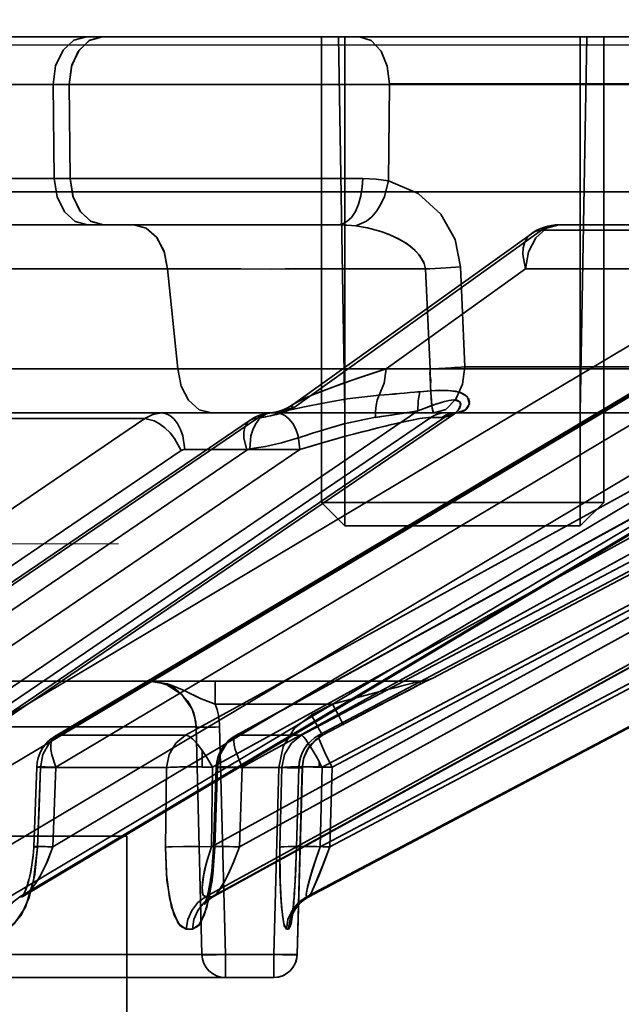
# Model space of a CAD drawing. Header units: millimetres. Extents: x -148444 to 51443, y -4810 to 453290.
# Tile 34 of 256: x 16301 to 16314, y 10918 to 10939. Entities that reach past the tile are written whole.
import ezdxf

# ---------------------------------------------------------------- set-up
doc = ezdxf.new("R2010")
doc.units = ezdxf.units.MM
doc.header["$XCLIPFRAME"] = 2
doc.linetypes.add('DASHED', pattern=[0.75, 0.5, -0.25])
for name, color, linetype in [('AHU03-3-68634OBJ', 8, 'Continuous'), ('EC-MTR_250-0_7OBJ', 8, 'Continuous'), ('FLUID-Wy2', 8, 'Continuous'), ('HEX_HEAD_SCR_M6X16OBJ', 8, 'Continuous')]:
    doc.layers.add(name, color=color, linetype=linetype)
picture_1 = doc.add_image_def('image1.bmp', size_in_pixel=(951, 911))

msp = doc.modelspace()

# ---------------------------------------------------------------- linework, layer by layer
at = {"layer": 'AHU03-3-68634OBJ', "color": 8, "linetype": 'Continuous', "lineweight": 35, "ltscale": 100}
msp.add_line((16386.277, 10938.602), (16118.277, 10938.602), dxfattribs=at)
at = {"layer": 'EC-MTR_250-0_7OBJ', "color": 8, "linetype": 'Continuous', "lineweight": 35, "ltscale": 100}
for p, q in [((16262.506, 10938.602), (16302.266, 10938.602)), ((16302.607, 10938.602), (16302.266, 10938.602)), ((16302.607, 10938.602), (16327.682, 10938.602)), ((16307.759, 10930.602), (16307.62, 10938.602)), ((16312.759, 10930.602), (16312.899, 10938.602)), ((16328.622, 10937.602), (16308.708, 10937.602)), ((16299.148, 10937.584), (16301.56, 10937.584)), ((16301.56, 10937.584), (16301.584, 10935.584)), ((16301.56, 10937.584), (16301.9, 10937.584)), ((16301.924, 10935.584), (16301.9, 10937.584)), ((16308.708, 10937.584), (16301.9, 10937.584)), ((16308.685, 10935.539), (16308.708, 10937.584)), ((16328.622, 10937.584), (16308.708, 10937.584)), ((16308.14, 10935.584), (16261.12, 10935.584)), ((16301.924, 10935.584), (16308.14, 10935.584)), ((16319.41, 10935.302), (16192.89, 10935.302)), ((16274.789, 10934.602), (16307.608, 10934.602)), ((16311.934, 10934.486), (16306.678, 10930.717)), ((16309.615, 10924.959), (16327.717, 10934.486)), ((16318.013, 10934.486), (16311.934, 10934.486)), ((16318.579, 10934.602), (16312.303, 10934.602)), ((16306.668, 10930.789), (16311.72, 10934.414)), ((16317.175, 10934.052), (16299.909, 10923.752)), ((16301.602, 10923.731), (16318.869, 10934.031)), ((16318.946, 10934.052), (16301.677, 10923.752)), ((16323.111, 10934.052), (16304.375, 10923.752)), ((16305.439, 10923.745), (16324.175, 10934.045)), ((16324.202, 10934.052), (16305.464, 10923.752)), ((16326.325, 10934.052), (16306.84, 10923.752)), ((16326.693, 10934.052), (16307.207, 10923.752)), ((16303.99, 10933.664), (16299.443, 10933.664)), ((16304.212, 10931.538), (16303.99, 10933.664)), ((16308.636, 10931.539), (16311.597, 10933.664)), ((16311.597, 10933.664), (16308.636, 10931.539)), ((16309.468, 10933.665), (16309.572, 10931.538)), ((16310.218, 10933.712), (16310.31, 10931.584)), ((16316.144, 10933.664), (16311.597, 10933.664)), ((16317.863, 10933.372), (16300.595, 10923.072)), ((16318.889, 10933.372), (16301.621, 10923.072)), ((16323.683, 10933.372), (16304.946, 10923.072)), ((16324.315, 10933.372), (16305.578, 10923.072)), ((16326.758, 10933.372), (16307.273, 10923.072)), ((16326.972, 10933.372), (16307.486, 10923.072)), ((16304.212, 10931.538), (16296.67, 10931.539)), ((16316.179, 10931.538), (16308.636, 10931.539)), ((16318.452, 10931.584), (16310.31, 10931.584)), ((16316.842, 10931.081), (16300.585, 10921.379)), ((16317.813, 10931.081), (16301.557, 10921.379)), ((16322.562, 10931.081), (16304.922, 10921.379)), ((16323.16, 10931.081), (16305.521, 10921.379)), ((16325.581, 10931.081), (16307.236, 10921.379)), ((16325.783, 10931.081), (16307.438, 10921.379)), ((16306.428, 10930.662), (16306.513, 10930.698)), ((16306.592, 10930.74), (16306.667, 10930.788)), ((16303.506, 10930.486), (16293.612, 10923.752)), ((16309.584, 10930.509), (16294.61, 10920.314)), ((16309.88, 10930.512), (16294.903, 10920.314)), ((16295.1, 10920.384), (16310.085, 10930.587)), ((16309.31, 10930.646), (16295.699, 10921.379)), ((16305.9, 10930.494), (16295.991, 10923.752)), ((16303.506, 10930.486), (16296.749, 10930.486)), ((16309.872, 10930.602), (16299.843, 10930.602)), ((16306.257, 10930.616), (16306.343, 10930.636)), ((16306.342, 10930.635), (16306.429, 10930.663)), ((16309.584, 10930.509), (16309.821, 10930.509)), ((16310.109, 10930.602), (16309.872, 10930.602)), ((16310.099, 10930.596), (16310.085, 10930.587)), ((16317.7, 10930.602), (16310.109, 10930.602)), ((16310.113, 10930.602), (16310.116, 10930.602)), ((16295.837, 10923.705), (16305.745, 10930.448)), ((16317.534, 10930.401), (16300.632, 10920.314)), ((16317.752, 10930.401), (16300.85, 10920.314)), ((16300.949, 10920.346), (16317.833, 10930.422)), ((16323.136, 10930.401), (16304.797, 10920.314)), ((16323.271, 10930.401), (16304.931, 10920.314)), ((16304.966, 10920.324), (16323.3, 10930.408)), ((16326.016, 10930.401), (16306.943, 10920.314)), ((16326.064, 10930.401), (16306.988, 10920.314)), ((16306.992, 10920.315), (16326.064, 10930.401)), ((16304.283, 10929.806), (16294.387, 10923.072)), ((16306.803, 10929.829), (16294.391, 10921.379)), ((16305.676, 10929.814), (16295.769, 10923.072)), ((16306.803, 10929.829), (16304.356, 10929.829)), ((16251.264, 10924.902), (16303.599, 10924.902)), ((16303.599, 10924.902), (16305.004, 10924.902)), ((16305.004, 10924.902), (16305.004, 10924.415)), ((16305.004, 10924.902), (16309.382, 10924.902)), ((16309.416, 10924.864), (16309.178, 10924.742)), ((16309.514, 10924.914), (16309.401, 10924.856)), ((16309.549, 10924.932), (16309.504, 10924.909)), ((16309.568, 10924.941), (16309.549, 10924.932)), ((16309.575, 10924.944), (16309.568, 10924.941)), ((16309.577, 10924.945), (16309.575, 10924.944)), ((16309.606, 10924.959), (16309.615, 10924.959)), ((16309.178, 10924.742), (16308.853, 10924.573)), ((16307.495, 10924.415), (16305.004, 10924.415)), ((16307.051, 10924.182), (16307.495, 10924.415)), ((16308.877, 10924.586), (16308.459, 10924.368)), ((16308.12, 10924.191), (16307.727, 10923.985)), ((16308.488, 10924.383), (16308.052, 10924.156)), ((16307.051, 10924.182), (16307.05, 10924.181)), ((16307.05, 10924.181), (16307.051, 10924.182)), ((16307.727, 10923.985), (16307.283, 10923.752)), ((16307.727, 10923.985), (16307.283, 10923.752)), ((16307.727, 10923.985), (16307.283, 10923.752)), ((16299.718, 10923.928), (16304.599, 10923.928)), ((16304.72, 10919.088), (16304.599, 10923.928)), ((16304.599, 10923.928), (16304.72, 10919.088)), ((16305.22, 10919.088), (16305.098, 10923.928)), ((16304.375, 10923.752), (16301.677, 10923.752)), ((16306.84, 10923.752), (16305.464, 10923.752)), ((16307.062, 10923.579), (16307.003, 10923.505)), ((16307.13, 10923.646), (16307.061, 10923.578)), ((16307.204, 10923.704), (16307.128, 10923.645)), ((16307.283, 10923.752), (16307.203, 10923.703)), ((16307.283, 10923.752), (16307.207, 10923.752)), ((16304.728, 10923.43), (16304.728, 10923.076)), ((16306.953, 10923.424), (16306.912, 10923.338)), ((16307.003, 10923.505), (16306.952, 10923.424)), ((16306.863, 10923.158), (16306.855, 10923.064)), ((16306.882, 10923.25), (16306.863, 10923.156)), ((16306.912, 10923.339), (16306.882, 10923.248)), ((16307.209, 10923.19), (16307.209, 10923.073)), ((16301.212, 10923.074), (16301.147, 10921.382)), ((16301.229, 10921.372), (16301.294, 10923.065)), ((16303.971, 10923.065), (16301.294, 10923.065)), ((16301.621, 10923.072), (16301.557, 10921.379)), ((16303.947, 10921.372), (16303.971, 10923.065)), ((16303.971, 10923.065), (16303.947, 10921.372)), ((16304.946, 10923.072), (16304.922, 10921.379)), ((16305.025, 10923.071), (16304.967, 10921.378)), ((16305.051, 10923.065), (16304.994, 10921.372)), ((16304.994, 10921.372), (16305.051, 10923.065)), ((16306.416, 10923.065), (16305.051, 10923.065)), ((16305.578, 10923.072), (16305.521, 10921.379)), ((16306.355, 10923.065), (16306.247, 10919.088)), ((16306.38, 10921.372), (16306.416, 10923.065)), ((16306.416, 10923.065), (16306.38, 10921.372)), ((16306.78, 10923.066), (16306.732, 10921.374)), ((16306.781, 10923.065), (16306.733, 10921.372)), ((16306.733, 10921.372), (16306.781, 10923.065)), ((16306.854, 10923.065), (16306.746, 10919.088)), ((16306.855, 10923.064), (16306.746, 10919.088)), ((16306.854, 10923.065), (16306.781, 10923.065)), ((16307.273, 10923.072), (16307.236, 10921.379)), ((16307.486, 10923.072), (16307.438, 10921.379)), ((16201.427, 10921.602), (16303.127, 10921.602)), ((16303.127, 10921.602), (16303.127, 10863.102)), ((16304.963, 10921.268), (16304.967, 10921.378)), ((16306.726, 10921.188), (16306.732, 10921.374)), ((16306.719, 10921.009), (16306.726, 10921.198)), ((16306.708, 10920.756), (16306.716, 10920.922)), ((16306.713, 10920.866), (16306.72, 10921.028)), ((16301.042, 10920.668), (16301.064, 10920.755)), ((16306.695, 10920.527), (16306.703, 10920.677)), ((16306.701, 10920.639), (16306.709, 10920.788)), ((16306.684, 10920.37), (16306.69, 10920.456)), ((16306.688, 10920.433), (16306.697, 10920.567)), ((16300.92, 10920.325), (16300.901, 10920.309)), ((16300.95, 10920.345), (16300.919, 10920.325)), ((16304.794, 10920.195), (16304.806, 10920.229)), ((16304.806, 10920.229), (16304.819, 10920.272)), ((16304.866, 10920.255), (16304.832, 10920.223)), ((16304.911, 10920.29), (16304.866, 10920.255)), ((16304.967, 10920.324), (16304.911, 10920.29)), ((16306.67, 10920.198), (16306.675, 10920.262)), ((16306.674, 10920.252), (16306.68, 10920.323)), ((16306.679, 10920.31), (16306.685, 10920.388)), ((16304.784, 10920.171), (16304.794, 10920.195)), ((16306.646, 10919.982), (16306.65, 10920.018)), ((16306.65, 10920.018), (16306.655, 10920.057)), ((16306.655, 10920.054), (16306.66, 10920.1)), ((16306.66, 10920.1), (16306.665, 10920.15)), ((16306.665, 10920.148), (16306.67, 10920.204)), ((16306.636, 10919.921), (16306.641, 10919.952)), ((16306.641, 10919.952), (16306.646, 10919.982)), ((16306.746, 10919.088), (16254.408, 10919.088)), ((16305.22, 10919.088), (16305.22, 10918.602)), ((16306.247, 10919.088), (16306.247, 10918.602)), ((16306.247, 10918.602), (16254.429, 10918.602))]:
    msp.add_line(p, q, dxfattribs=at)
at = {"layer": 'EC-MTR_250-0_7OBJ', "color": 8, "linetype": 'Continuous', "lineweight": 35, "ltscale": 100, "flags": 128}
for points in [[(16302.267, 10938.602), (16301.997, 10938.526), (16301.77, 10938.314), (16301.613, 10937.983), (16301.56, 10937.584)], [(16302.607, 10938.602), (16302.34, 10938.527), (16302.114, 10938.319), (16301.957, 10937.995), (16301.9, 10937.584)], [(16301.9, 10937.584), (16301.949, 10937.967), (16302.095, 10938.291), (16302.325, 10938.519), (16302.607, 10938.602)], [(16308.707, 10937.602), (16308.66, 10937.979), (16308.527, 10938.297), (16308.319, 10938.52), (16308.068, 10938.602)], [(16308.708, 10937.602), (16308.66, 10937.979), (16308.527, 10938.298), (16308.32, 10938.521), (16308.068, 10938.602)], [(16302.291, 10934.602), (16302.027, 10934.674), (16301.803, 10934.878), (16301.645, 10935.196), (16301.584, 10935.584)], [(16302.631, 10934.602), (16302.367, 10934.674), (16302.143, 10934.878), (16301.985, 10935.196), (16301.924, 10935.584)], [(16301.924, 10935.584), (16301.98, 10935.211), (16302.128, 10934.899), (16302.356, 10934.68), (16302.631, 10934.602)], [(16307.608, 10934.602), (16307.704, 10934.618), (16307.802, 10934.67), (16307.896, 10934.761), (16307.981, 10934.888), (16308.05, 10935.045), (16308.1, 10935.221), (16308.129, 10935.404), (16308.14, 10935.584)], [(16308.14, 10935.584), (16308.129, 10935.404), (16308.1, 10935.221), (16308.05, 10935.045), (16307.981, 10934.888), (16307.896, 10934.761), (16307.802, 10934.67), (16307.704, 10934.618), (16307.608, 10934.602)], [(16307.994, 10934.579), (16308.218, 10934.678), (16308.33, 10934.774), (16308.435, 10934.898), (16308.525, 10935.045), (16308.599, 10935.207), (16308.685, 10935.539)], [(16308.685, 10935.539), (16308.42, 10935.573), (16308.14, 10935.584)], [(16308.14, 10935.584), (16308.42, 10935.573), (16308.685, 10935.539)], [(16308.685, 10935.539), (16309.318, 10935.27), (16309.797, 10934.832), (16310.101, 10934.291), (16310.218, 10933.712)], [(16303.273, 10934.602), (16303.534, 10934.533), (16303.756, 10934.342), (16303.918, 10934.041), (16303.99, 10933.664)], [(16303.99, 10933.664), (16303.922, 10934.029), (16303.764, 10934.331), (16303.537, 10934.531), (16303.273, 10934.602)], [(16307.608, 10934.602), (16307.708, 10934.6), (16307.994, 10934.579)], [(16307.994, 10934.579), (16307.901, 10934.589), (16307.608, 10934.602)], [(16307.994, 10934.579), (16308.237, 10934.538), (16308.548, 10934.452), (16308.76, 10934.37), (16308.913, 10934.296), (16309.08, 10934.195), (16309.212, 10934.095), (16309.325, 10933.98), (16309.433, 10933.807), (16309.468, 10933.665)], [(16309.468, 10933.665), (16309.442, 10933.782), (16309.342, 10933.959), (16309.25, 10934.06), (16309.143, 10934.151), (16309.008, 10934.242), (16308.848, 10934.329), (16308.685, 10934.401), (16308.483, 10934.473), (16308.225, 10934.54), (16307.994, 10934.579)], [(16311.934, 10934.486), (16311.819, 10934.465), (16311.72, 10934.415), (16311.641, 10934.337), (16311.583, 10934.236), (16311.549, 10934.114), (16311.54, 10933.974), (16311.597, 10933.664)], [(16311.597, 10933.664), (16311.54, 10933.974), (16311.549, 10934.114), (16311.583, 10934.236), (16311.641, 10934.337), (16311.72, 10934.415), (16311.819, 10934.465), (16311.934, 10934.486)], [(16311.597, 10933.664), (16311.663, 10934.027), (16311.817, 10934.329), (16312.041, 10934.53), (16312.303, 10934.602)], [(16312.303, 10934.602), (16312.04, 10934.53), (16311.817, 10934.329), (16311.663, 10934.027), (16311.597, 10933.664)], [(16311.934, 10934.486), (16312.047, 10934.548), (16312.168, 10934.587), (16312.303, 10934.602)], [(16311.934, 10934.486), (16312.052, 10934.55), (16312.175, 10934.589), (16312.303, 10934.602)], [(16307.206, 10923.751), (16326.838, 10934.13), (16326.98, 10934.205), (16327.116, 10934.279), (16327.245, 10934.349)], [(16303.99, 10933.667), (16305.166, 10933.664), (16306.568, 10933.663), (16307.954, 10933.664), (16309.468, 10933.665)], [(16309.468, 10933.665), (16308.85, 10933.665), (16308.239, 10933.665), (16307.637, 10933.664), (16307.047, 10933.664), (16306.491, 10933.664), (16306.17, 10933.663), (16305.552, 10933.664), (16304.863, 10933.665), (16304.375, 10933.666), (16303.99, 10933.667)], [(16309.56, 10933.669), (16309.913, 10933.688), (16310.218, 10933.712)], [(16304.212, 10931.538), (16304.696, 10931.538), (16305.344, 10931.538), (16306.188, 10931.539), (16306.652, 10931.538), (16307.232, 10931.538), (16308.051, 10931.538), (16308.943, 10931.538), (16309.572, 10931.538)], [(16304.212, 10931.538), (16304.279, 10931.175), (16304.435, 10930.872), (16304.66, 10930.672), (16304.922, 10930.602)], [(16304.212, 10931.538), (16304.279, 10931.175), (16304.436, 10930.872), (16304.66, 10930.672), (16304.922, 10930.602)], [(16308.636, 10931.539), (16308.396, 10931.461), (16307.995, 10931.327), (16307.69, 10931.221), (16307.467, 10931.139), (16307.268, 10931.064), (16307.078, 10930.988), (16306.937, 10930.928), (16306.821, 10930.874), (16306.715, 10930.819), (16306.648, 10930.773), (16306.624, 10930.735), (16306.678, 10930.717)], [(16306.678, 10930.717), (16306.624, 10930.737), (16306.649, 10930.775), (16306.718, 10930.82), (16306.828, 10930.878), (16306.945, 10930.932), (16307.089, 10930.993), (16307.282, 10931.069), (16307.478, 10931.143), (16307.703, 10931.225), (16308.013, 10931.333), (16308.403, 10931.463), (16308.636, 10931.539)], [(16308.484, 10930.979), (16308.59, 10931.239), (16308.636, 10931.539)], [(16309.572, 10931.538), (16309.562, 10931.43), (16309.582, 10931.309), (16309.58, 10931.187), (16309.584, 10931.06), (16309.592, 10930.933), (16309.602, 10930.812), (16309.615, 10930.707), (16309.631, 10930.631), (16309.65, 10930.602)], [(16310.31, 10931.584), (16310.232, 10931.577), (16310.157, 10931.571), (16310.086, 10931.566), (16310.019, 10931.561), (16309.956, 10931.557), (16309.898, 10931.554), (16309.844, 10931.551), (16309.796, 10931.548), (16309.752, 10931.546), (16309.711, 10931.544), (16309.672, 10931.542), (16309.636, 10931.541), (16309.603, 10931.539), (16309.572, 10931.538)], [(16309.651, 10930.602), (16309.637, 10930.617), (16309.623, 10930.666), (16309.609, 10930.753), (16309.597, 10930.873), (16309.586, 10931.022), (16309.579, 10931.19), (16309.574, 10931.365), (16309.572, 10931.538)], [(16309.65, 10930.602), (16309.906, 10930.679), (16310.118, 10930.896), (16310.258, 10931.213), (16310.31, 10931.584)], [(16306.182, 10930.606), (16306.397, 10930.633), (16306.638, 10930.678), (16306.903, 10930.733), (16307.044, 10930.762), (16307.189, 10930.791), (16307.339, 10930.82), (16307.492, 10930.848), (16307.81, 10930.901), (16308.484, 10930.979)], [(16308.484, 10930.979), (16308.446, 10930.874), (16308.421, 10930.758), (16308.408, 10930.635), (16308.409, 10930.509)], [(16309.31, 10930.646), (16309.313, 10930.86), (16309.354, 10931.055)], [(16309.31, 10930.646), (16309.313, 10930.861), (16309.354, 10931.055)], [(16309.354, 10931.055), (16309.576, 10931.074), (16309.775, 10931.084), (16309.952, 10931.082), (16310.105, 10931.065), (16310.231, 10931.031), (16310.324, 10930.979), (16310.383, 10930.91), (16310.405, 10930.829), (16310.388, 10930.747), (16310.334, 10930.675), (16310.249, 10930.625), (16310.141, 10930.603)], [(16310.141, 10930.603), (16310.322, 10930.666), (16310.403, 10930.8), (16310.357, 10930.95), (16310.191, 10931.046), (16309.951, 10931.082), (16309.686, 10931.08), (16309.354, 10931.055)], [(16305.9, 10930.494), (16306.042, 10930.513), (16306.178, 10930.54), (16306.312, 10930.574), (16306.445, 10930.616), (16306.57, 10930.664), (16306.678, 10930.717)], [(16306.678, 10930.717), (16306.506, 10930.639), (16306.309, 10930.573), (16306.104, 10930.524), (16305.9, 10930.494)], [(16306.678, 10930.717), (16306.587, 10930.699), (16306.5, 10930.674), (16306.374, 10930.641), (16306.271, 10930.619), (16306.183, 10930.606)], [(16306.512, 10930.697), (16306.592, 10930.74), (16306.667, 10930.788)], [(16309.88, 10930.512), (16310.085, 10930.587), (16310.173, 10930.67), (16310.218, 10930.766), (16310.199, 10930.842), (16310.09, 10930.88), (16309.969, 10930.868), (16309.826, 10930.833), (16309.667, 10930.782), (16309.497, 10930.72), (16309.31, 10930.646)], [(16309.88, 10930.512), (16310.063, 10930.573), (16310.154, 10930.647), (16310.192, 10930.698), (16310.219, 10930.79), (16310.199, 10930.842), (16310.139, 10930.874), (16310.061, 10930.88), (16309.974, 10930.87), (16309.878, 10930.848), (16309.809, 10930.828), (16309.672, 10930.784), (16309.565, 10930.746), (16309.443, 10930.699), (16309.31, 10930.646)], [(16303.506, 10930.486), (16303.679, 10930.572), (16303.86, 10930.602)], [(16303.506, 10930.486), (16303.708, 10930.436), (16303.821, 10930.373), (16303.936, 10930.286), (16304.044, 10930.178), (16304.141, 10930.057), (16304.283, 10929.806)], [(16304.356, 10929.829), (16304.316, 10930.116), (16304.269, 10930.254), (16304.205, 10930.377), (16304.127, 10930.476), (16304.039, 10930.548), (16303.949, 10930.589), (16303.86, 10930.602)], [(16305.676, 10929.814), (16305.614, 10930.075), (16305.614, 10930.191), (16305.634, 10930.294), (16305.675, 10930.378), (16305.735, 10930.441), (16305.811, 10930.48), (16305.9, 10930.494)], [(16306.183, 10930.606), (16306.095, 10930.585), (16306.009, 10930.538), (16305.928, 10930.464), (16305.857, 10930.365), (16305.801, 10930.246), (16305.763, 10930.113), (16305.738, 10929.837)], [(16308.409, 10930.51), (16307.739, 10930.37), (16307.406, 10930.275), (16307.24, 10930.224), (16307.074, 10930.172), (16306.908, 10930.12), (16306.742, 10930.067), (16306.409, 10929.968), (16306.075, 10929.888), (16305.738, 10929.839)], [(16305.738, 10929.838), (16306.075, 10929.887), (16306.409, 10929.968), (16306.742, 10930.067), (16306.908, 10930.119), (16307.074, 10930.172), (16307.24, 10930.224), (16307.406, 10930.275), (16307.74, 10930.37), (16308.409, 10930.51)], [(16305.745, 10930.448), (16305.811, 10930.489), (16305.879, 10930.524), (16305.951, 10930.554), (16306.025, 10930.577), (16306.1, 10930.594), (16306.176, 10930.605)], [(16306.183, 10930.606), (16306.085, 10930.588), (16305.99, 10930.55), (16305.9, 10930.494)], [(16306.176, 10930.605), (16306.203, 10930.608), (16306.23, 10930.612), (16306.256, 10930.616)], [(16306.803, 10929.829), (16306.763, 10930.117), (16306.715, 10930.256), (16306.65, 10930.379), (16306.571, 10930.478), (16306.484, 10930.549), (16306.394, 10930.589), (16306.307, 10930.602)], [(16306.307, 10930.602), (16306.394, 10930.589), (16306.483, 10930.55), (16306.571, 10930.479), (16306.65, 10930.38), (16306.715, 10930.257), (16306.763, 10930.118), (16306.803, 10929.829)], [(16306.803, 10929.829), (16307.063, 10929.906), (16307.306, 10929.976), (16307.533, 10930.041), (16307.745, 10930.099), (16307.943, 10930.152), (16308.128, 10930.201), (16308.3, 10930.245), (16308.461, 10930.285), (16308.611, 10930.321), (16308.75, 10930.355), (16308.879, 10930.386), (16308.999, 10930.413), (16309.111, 10930.438), (16309.214, 10930.459), (16309.31, 10930.477), (16309.398, 10930.492), (16309.475, 10930.502), (16309.537, 10930.508), (16309.584, 10930.509)], [(16306.803, 10929.829), (16307.069, 10929.907), (16307.326, 10929.981), (16307.572, 10930.05), (16307.803, 10930.113), (16308.019, 10930.171), (16308.226, 10930.225), (16308.465, 10930.286), (16308.666, 10930.335), (16308.826, 10930.373), (16308.95, 10930.401), (16309.043, 10930.421), (16309.186, 10930.451), (16309.35, 10930.482), (16309.474, 10930.501), (16309.584, 10930.509)], [(16309.31, 10930.646), (16309.096, 10930.611), (16308.409, 10930.509)], [(16309.872, 10930.602), (16309.799, 10930.596), (16309.724, 10930.578), (16309.652, 10930.549), (16309.584, 10930.509)], [(16309.584, 10930.509), (16309.652, 10930.549), (16309.725, 10930.578), (16309.799, 10930.596), (16309.872, 10930.602)], [(16309.821, 10930.509), (16309.913, 10930.56), (16310.01, 10930.591), (16310.109, 10930.602)], [(16309.88, 10930.512), (16309.86, 10930.51), (16309.84, 10930.51), (16309.821, 10930.509)], [(16309.88, 10930.512), (16310.006, 10930.58), (16310.141, 10930.603)], [(16310.141, 10930.603), (16310.007, 10930.58), (16309.88, 10930.512)], [(16310.114, 10930.602), (16310.099, 10930.595)], [(16310.109, 10930.602), (16310.129, 10930.602), (16310.141, 10930.603)], [(16304.356, 10929.829), (16304.337, 10929.828), (16304.283, 10929.806)], [(16305.738, 10929.837), (16305.717, 10929.833), (16305.696, 10929.826), (16305.676, 10929.814)], [(16305.004, 10924.415), (16304.667, 10924.542), (16304.343, 10924.701), (16303.993, 10924.842), (16303.599, 10924.902)], [(16304.599, 10923.928), (16304.574, 10924.123), (16304.512, 10924.306), (16304.294, 10924.615), (16303.979, 10924.825), (16303.795, 10924.882), (16303.599, 10924.902)], [(16305.004, 10924.415), (16304.706, 10924.525), (16304.347, 10924.702), (16304.032, 10924.831), (16303.599, 10924.902)], [(16307.495, 10924.414), (16308.047, 10924.559), (16308.586, 10924.7), (16308.846, 10924.767), (16308.969, 10924.799), (16309.085, 10924.829), (16309.14, 10924.843), (16309.192, 10924.856), (16309.24, 10924.869), (16309.283, 10924.879), (16309.319, 10924.889), (16309.347, 10924.896), (16309.357, 10924.898), (16309.355, 10924.82)], [(16307.727, 10923.985), (16308.14, 10924.201), (16308.499, 10924.389), (16308.812, 10924.552), (16309.123, 10924.713), (16309.361, 10924.836), (16309.539, 10924.927), (16309.606, 10924.959)], [(16309.606, 10924.959), (16309.59, 10924.952), (16309.58, 10924.947), (16309.567, 10924.941), (16309.552, 10924.933), (16309.516, 10924.915), (16309.496, 10924.905), (16309.474, 10924.894), (16309.425, 10924.869), (16309.373, 10924.842), (16309.317, 10924.814), (16309.201, 10924.754), (16309.079, 10924.69), (16308.951, 10924.624), (16308.82, 10924.556), (16308.551, 10924.417), (16308.278, 10924.274), (16307.727, 10923.985)], [(16309.373, 10924.902), (16309.396, 10924.902), (16309.419, 10924.904), (16309.441, 10924.906), (16309.462, 10924.91), (16309.483, 10924.914)], [(16309.396, 10924.902), (16309.419, 10924.904), (16309.441, 10924.906), (16309.462, 10924.91), (16309.482, 10924.914), (16309.502, 10924.919), (16309.52, 10924.924), (16309.537, 10924.929), (16309.552, 10924.935), (16309.563, 10924.939), (16309.575, 10924.944)], [(16307.495, 10924.415), (16307.537, 10924.334), (16307.58, 10924.253), (16307.622, 10924.175), (16307.659, 10924.106), (16307.689, 10924.051), (16307.701, 10924.03), (16307.711, 10924.012), (16307.718, 10923.999), (16307.723, 10923.991), (16307.725, 10923.965)], [(16307.05, 10924.181), (16306.689, 10923.9), (16306.448, 10923.513), (16306.355, 10923.064)], [(16307.283, 10923.752), (16307.274, 10923.766), (16307.266, 10923.779), (16307.257, 10923.796), (16307.245, 10923.818), (16307.215, 10923.873), (16307.177, 10923.942), (16307.136, 10924.02), (16307.093, 10924.101), (16307.051, 10924.181)], [(16304.599, 10923.928), (16304.61, 10923.926), (16304.622, 10923.925), (16304.639, 10923.924), (16304.661, 10923.923), (16304.687, 10923.923), (16304.752, 10923.923), (16304.83, 10923.923), (16304.918, 10923.924), (16305.009, 10923.926), (16305.098, 10923.928)], [(16301.294, 10923.065), (16301.344, 10923.34), (16301.478, 10923.579), (16301.677, 10923.752)], [(16301.677, 10923.752), (16301.613, 10923.737), (16301.563, 10923.697), (16301.529, 10923.634), (16301.513, 10923.55), (16301.514, 10923.448), (16301.533, 10923.331), (16301.621, 10923.072)], [(16303.971, 10923.065), (16304.025, 10923.34), (16304.165, 10923.579), (16304.375, 10923.752)], [(16304.375, 10923.752), (16304.407, 10923.745), (16304.443, 10923.728), (16304.528, 10923.664), (16304.625, 10923.562), (16304.728, 10923.43)], [(16305.051, 10923.065), (16305.106, 10923.34), (16305.25, 10923.579), (16305.464, 10923.752)], [(16305.464, 10923.752), (16305.444, 10923.747), (16305.428, 10923.737), (16305.406, 10923.697), (16305.4, 10923.669), (16305.399, 10923.634), (16305.407, 10923.55), (16305.43, 10923.448), (16305.467, 10923.331), (16305.517, 10923.204), (16305.578, 10923.072)], [(16306.416, 10923.065), (16306.475, 10923.345), (16306.621, 10923.58), (16306.84, 10923.752)], [(16306.84, 10923.752), (16306.859, 10923.74), (16306.873, 10923.726), (16306.888, 10923.708), (16306.927, 10923.658), (16306.973, 10923.59), (16307.026, 10923.507), (16307.084, 10923.411), (16307.146, 10923.304), (16307.209, 10923.19)], [(16306.854, 10923.065), (16306.889, 10923.274), (16306.976, 10923.466), (16307.11, 10923.628), (16307.283, 10923.752)], [(16307.486, 10923.072), (16307.357, 10923.331), (16307.303, 10923.448), (16307.259, 10923.55), (16307.242, 10923.595), (16307.227, 10923.634), (16307.215, 10923.669), (16307.207, 10923.697), (16307.202, 10923.72), (16307.2, 10923.737), (16307.202, 10923.748)], [(16304.946, 10923.072), (16304.841, 10923.259), (16304.728, 10923.43)], [(16301.294, 10923.065), (16301.214, 10923.073), (16301.248, 10923.077), (16301.39, 10923.077), (16301.621, 10923.072)], [(16301.621, 10923.072), (16301.39, 10923.077), (16301.248, 10923.077), (16301.214, 10923.073), (16301.294, 10923.065)], [(16301.294, 10923.065), (16301.26, 10922.218), (16301.226, 10921.372)], [(16303.971, 10923.065), (16304.01, 10923.068), (16304.055, 10923.07), (16304.102, 10923.072), (16304.151, 10923.074), (16304.2, 10923.075), (16304.248, 10923.076), (16304.293, 10923.077), (16304.337, 10923.077), (16304.378, 10923.078), (16304.417, 10923.078), (16304.453, 10923.078), (16304.486, 10923.078), (16304.516, 10923.078), (16304.544, 10923.078), (16304.574, 10923.077), (16304.606, 10923.077), (16304.64, 10923.077), (16304.672, 10923.077), (16304.701, 10923.076), (16304.728, 10923.076)], [(16305.051, 10923.065), (16305.031, 10923.073), (16305.124, 10923.077), (16305.316, 10923.077), (16305.578, 10923.072)], [(16305.578, 10923.072), (16305.315, 10923.077), (16305.123, 10923.077), (16305.031, 10923.073), (16305.051, 10923.065)], [(16306.355, 10923.065), (16306.447, 10923.062), (16306.542, 10923.061), (16306.634, 10923.059), (16306.715, 10923.059), (16306.749, 10923.059), (16306.779, 10923.059), (16306.805, 10923.06), (16306.825, 10923.061), (16306.839, 10923.061), (16306.854, 10923.065)], [(16306.854, 10923.065), (16306.839, 10923.061), (16306.825, 10923.061), (16306.805, 10923.06), (16306.779, 10923.059), (16306.749, 10923.059), (16306.715, 10923.059), (16306.634, 10923.059), (16306.543, 10923.061), (16306.448, 10923.062), (16306.355, 10923.065)], [(16307.209, 10923.073), (16307.181, 10923.074), (16307.15, 10923.074), (16307.118, 10923.075), (16307.085, 10923.075), (16307.055, 10923.076), (16307.026, 10923.076), (16306.998, 10923.077), (16306.97, 10923.077), (16306.94, 10923.077), (16306.907, 10923.077), (16306.872, 10923.078), (16306.834, 10923.078), (16306.793, 10923.078), (16306.75, 10923.078), (16306.705, 10923.077), (16306.659, 10923.077), (16306.611, 10923.076), (16306.564, 10923.075), (16306.518, 10923.073), (16306.476, 10923.071), (16306.44, 10923.068), (16306.416, 10923.065)], [(16306.416, 10923.065), (16306.441, 10923.068), (16306.477, 10923.071), (16306.52, 10923.073), (16306.566, 10923.075), (16306.615, 10923.076), (16306.663, 10923.077), (16306.711, 10923.077), (16306.757, 10923.078), (16306.801, 10923.078), (16306.843, 10923.078), (16306.882, 10923.078), (16306.918, 10923.077), (16306.952, 10923.077), (16306.982, 10923.077), (16307.011, 10923.076), (16307.039, 10923.076), (16307.067, 10923.076), (16307.097, 10923.075), (16307.127, 10923.075), (16307.159, 10923.074), (16307.187, 10923.074), (16307.209, 10923.073)], [(16306.781, 10923.065), (16306.819, 10923.073), (16306.942, 10923.077), (16307.112, 10923.078), (16307.299, 10923.075), (16307.486, 10923.072)], [(16306.781, 10923.065), (16306.818, 10923.073), (16306.958, 10923.077), (16307.191, 10923.077), (16307.486, 10923.072)], [(16301.229, 10921.372), (16301.17, 10920.792), (16301.05, 10920.301), (16300.881, 10919.928), (16300.683, 10919.701), (16300.472, 10919.627)], [(16300.472, 10919.627), (16300.733, 10919.743), (16300.97, 10920.097), (16301.146, 10920.661), (16301.229, 10921.372)], [(16301.557, 10921.379), (16301.42, 10921.029), (16301.255, 10920.707), (16301.099, 10920.481), (16300.949, 10920.346)], [(16301.557, 10921.379), (16301.431, 10921.053), (16301.299, 10920.783), (16301.194, 10920.609), (16301.045, 10920.422), (16300.949, 10920.346)], [(16301.064, 10920.754), (16301.084, 10920.845), (16301.102, 10920.943), (16301.118, 10921.046), (16301.131, 10921.154), (16301.141, 10921.266), (16301.147, 10921.382)], [(16301.081, 10920.832), (16301.097, 10920.913), (16301.111, 10920.997), (16301.123, 10921.086), (16301.133, 10921.179), (16301.141, 10921.278)], [(16301.147, 10921.382), (16301.16, 10921.379), (16301.181, 10921.376), (16301.195, 10921.375), (16301.229, 10921.372)], [(16301.557, 10921.379), (16301.475, 10921.381), (16301.397, 10921.383), (16301.326, 10921.384), (16301.264, 10921.385), (16301.237, 10921.385), (16301.214, 10921.385), (16301.193, 10921.385), (16301.177, 10921.385), (16301.164, 10921.384), (16301.149, 10921.383)], [(16301.557, 10921.379), (16301.439, 10921.382), (16301.384, 10921.383), (16301.333, 10921.384), (16301.286, 10921.385), (16301.245, 10921.385), (16301.211, 10921.385), (16301.183, 10921.385), (16301.163, 10921.384), (16301.151, 10921.383), (16301.161, 10921.379), (16301.178, 10921.376), (16301.201, 10921.374), (16301.229, 10921.372)], [(16304.922, 10921.379), (16304.633, 10921.384), (16304.333, 10921.385), (16304.089, 10921.38), (16304.005, 10921.376), (16303.947, 10921.372)], [(16304.389, 10919.627), (16304.225, 10919.743), (16304.078, 10920.097), (16303.978, 10920.661), (16303.947, 10921.372)], [(16303.947, 10921.372), (16303.966, 10920.792), (16304.031, 10920.301), (16304.132, 10919.928), (16304.256, 10919.701), (16304.389, 10919.627)], [(16304.994, 10921.372), (16304.953, 10920.792), (16304.877, 10920.301), (16304.772, 10919.928), (16304.65, 10919.701), (16304.521, 10919.627)], [(16304.521, 10919.627), (16304.681, 10919.743), (16304.827, 10920.097), (16304.937, 10920.661), (16304.994, 10921.372)], [(16304.922, 10921.379), (16304.818, 10921.043), (16304.752, 10920.75), (16304.725, 10920.515), (16304.742, 10920.366), (16304.797, 10920.314)], [(16304.922, 10921.379), (16304.839, 10921.115), (16304.779, 10920.882), (16304.741, 10920.682), (16304.726, 10920.521), (16304.73, 10920.41), (16304.747, 10920.35), (16304.797, 10920.314)], [(16304.939, 10920.956), (16304.948, 10921.056), (16304.956, 10921.161), (16304.962, 10921.268), (16304.967, 10921.378)], [(16305.521, 10921.379), (16305.385, 10921.033), (16305.227, 10920.691), (16305.076, 10920.437), (16304.966, 10920.324)], [(16305.521, 10921.379), (16305.415, 10921.104), (16305.308, 10920.856), (16305.212, 10920.663), (16305.106, 10920.48), (16305.039, 10920.39), (16304.966, 10920.324)], [(16305.521, 10921.379), (16305.413, 10921.382), (16305.309, 10921.384), (16305.212, 10921.385), (16305.127, 10921.385), (16305.09, 10921.385), (16305.058, 10921.385), (16305.03, 10921.384), (16305.007, 10921.383), (16304.989, 10921.382), (16304.977, 10921.381), (16304.967, 10921.381)], [(16304.967, 10921.378), (16304.983, 10921.374), (16304.994, 10921.372)], [(16305.521, 10921.379), (16305.39, 10921.382), (16305.265, 10921.384), (16305.207, 10921.385), (16305.154, 10921.385), (16305.106, 10921.385), (16305.065, 10921.385), (16305.03, 10921.384), (16305.003, 10921.383), (16304.983, 10921.382), (16304.972, 10921.381), (16304.994, 10921.372)], [(16306.38, 10921.372), (16306.378, 10920.792), (16306.396, 10920.301), (16306.43, 10919.928), (16306.472, 10919.701), (16306.518, 10919.627)], [(16307.236, 10921.379), (16306.947, 10921.384), (16306.803, 10921.385), (16306.67, 10921.385), (16306.557, 10921.383), (16306.47, 10921.38), (16306.411, 10921.376), (16306.392, 10921.374), (16306.38, 10921.372)], [(16306.518, 10919.627), (16306.461, 10919.743), (16306.412, 10920.097), (16306.381, 10920.661), (16306.38, 10921.372)], [(16306.733, 10921.372), (16306.711, 10920.792), (16306.682, 10920.301), (16306.646, 10919.928), (16306.605, 10919.701), (16306.563, 10919.627)], [(16306.563, 10919.627), (16306.615, 10919.743), (16306.664, 10920.097), (16306.705, 10920.661), (16306.733, 10921.372)], [(16307.438, 10921.379), (16307.299, 10921.382), (16307.161, 10921.384), (16307.031, 10921.385), (16306.971, 10921.385), (16306.917, 10921.385), (16306.869, 10921.384), (16306.828, 10921.383), (16306.794, 10921.382), (16306.768, 10921.38), (16306.749, 10921.378), (16306.737, 10921.376), (16306.734, 10921.393), (16306.729, 10921.364), (16306.735, 10921.341)], [(16306.733, 10921.372), (16306.742, 10921.377), (16306.768, 10921.38), (16306.794, 10921.382), (16306.828, 10921.383), (16306.869, 10921.384), (16306.917, 10921.385), (16306.971, 10921.385), (16307.031, 10921.385), (16307.161, 10921.384), (16307.299, 10921.382), (16307.438, 10921.379)], [(16307.236, 10921.379), (16307.143, 10921.115), (16307.067, 10920.882), (16307.006, 10920.682), (16306.964, 10920.521), (16306.941, 10920.41), (16306.933, 10920.35), (16306.943, 10920.314)], [(16307.236, 10921.379), (16307.119, 10921.043), (16307.026, 10920.75), (16306.963, 10920.515), (16306.935, 10920.366), (16306.943, 10920.314)], [(16307.438, 10921.379), (16307.315, 10921.052), (16307.203, 10920.765), (16307.106, 10920.532), (16307.034, 10920.376), (16306.992, 10920.315)], [(16307.438, 10921.379), (16307.285, 10920.975), (16307.152, 10920.641), (16307.05, 10920.409), (16306.992, 10920.315)], [(16304.929, 10920.859), (16304.939, 10920.956), (16304.948, 10921.057), (16304.956, 10921.161)], [(16304.848, 10920.381), (16304.863, 10920.446), (16304.877, 10920.518), (16304.891, 10920.595), (16304.904, 10920.678), (16304.917, 10920.766), (16304.929, 10920.859)], [(16304.877, 10920.518), (16304.891, 10920.595), (16304.904, 10920.678), (16304.917, 10920.766), (16304.929, 10920.859)], [(16300.899, 10920.31), (16300.912, 10920.329), (16300.929, 10920.361), (16300.95, 10920.403), (16300.973, 10920.456), (16300.996, 10920.519), (16301.02, 10920.59), (16301.042, 10920.668)], [(16300.91, 10920.327), (16300.926, 10920.354), (16300.944, 10920.39), (16300.964, 10920.435), (16300.985, 10920.488), (16301.006, 10920.547), (16301.026, 10920.612), (16301.046, 10920.682)], [(16304.819, 10920.271), (16304.833, 10920.322), (16304.848, 10920.381), (16304.863, 10920.446)], [(16300.85, 10920.314), (16300.7, 10920.194), (16300.579, 10920.028), (16300.501, 10919.832), (16300.472, 10919.627)], [(16300.85, 10920.314), (16300.882, 10920.317), (16300.915, 10920.328), (16300.949, 10920.346)], [(16304.797, 10920.314), (16304.635, 10920.194), (16304.504, 10920.028), (16304.42, 10919.832), (16304.389, 10919.627)], [(16304.931, 10920.314), (16304.768, 10920.194), (16304.637, 10920.028), (16304.552, 10919.832), (16304.521, 10919.627)], [(16304.832, 10920.223), (16304.806, 10920.195), (16304.789, 10920.173)], [(16304.931, 10920.314), (16304.942, 10920.315), (16304.954, 10920.318), (16304.966, 10920.324)], [(16306.943, 10920.314), (16306.774, 10920.194), (16306.638, 10920.028), (16306.55, 10919.832), (16306.518, 10919.627)], [(16306.933, 10920.28), (16306.879, 10920.242), (16306.83, 10920.201), (16306.786, 10920.157), (16306.748, 10920.113), (16306.715, 10920.068), (16306.688, 10920.025), (16306.667, 10919.986), (16306.652, 10919.952), (16306.641, 10919.925), (16306.635, 10919.906), (16306.631, 10919.895)], [(16306.992, 10920.315), (16306.93, 10920.279), (16306.874, 10920.238), (16306.824, 10920.195), (16306.78, 10920.15), (16306.741, 10920.104), (16306.708, 10920.058), (16306.682, 10920.013), (16306.662, 10919.974), (16306.647, 10919.941), (16306.638, 10919.916), (16306.633, 10919.9)], [(16306.943, 10920.314), (16306.954, 10920.314), (16306.988, 10920.314)], [(16304.807, 10920.195), (16304.789, 10920.173), (16304.78, 10920.159), (16304.784, 10920.171)], [(16306.631, 10919.892), (16306.634, 10919.909), (16306.637, 10919.927)], [(16306.631, 10919.894), (16306.636, 10919.921)], [(16306.518, 10919.627), (16306.53, 10919.627), (16306.563, 10919.627)], [(16304.72, 10919.088), (16304.734, 10919.086), (16304.747, 10919.085), (16304.764, 10919.085), (16304.786, 10919.084), (16304.812, 10919.084), (16304.874, 10919.083), (16304.949, 10919.084), (16305.033, 10919.085), (16305.125, 10919.086), (16305.22, 10919.088)], [(16306.746, 10919.088), (16306.739, 10919.018), (16306.723, 10918.95), (16306.697, 10918.885), (16306.662, 10918.824), (16306.62, 10918.769), (16306.569, 10918.72), (16306.513, 10918.678), (16306.451, 10918.645), (16306.386, 10918.621), (16306.317, 10918.607), (16306.247, 10918.602)], [(16306.746, 10919.088), (16306.729, 10919.085), (16306.714, 10919.084), (16306.694, 10919.083), (16306.669, 10919.083), (16306.607, 10919.083), (16306.53, 10919.083), (16306.442, 10919.084), (16306.346, 10919.086), (16306.247, 10919.088)], [(16306.746, 10919.088), (16306.729, 10919.085), (16306.714, 10919.084), (16306.694, 10919.083), (16306.669, 10919.083), (16306.607, 10919.083), (16306.53, 10919.083), (16306.442, 10919.084), (16306.346, 10919.086), (16306.247, 10919.088)]]:
    msp.add_lwpolyline(points, dxfattribs=at)
at = {"layer": 'EC-MTR_250-0_7OBJ', "color": 8, "linetype": 'Continuous', "lineweight": 35, "ltscale": 100}
for centre, radius, start, end in [((16312.303, 10933.602), 1, 90, 125.6628), ((16308.86, 10950.198), 16.544, 272.1091, 272.4261), ((16308.86, 10950.192), 16.538, 272.109, 272.4262), ((16304.553, 10980.928), 50.103, 274.5001, 275.4989), ((16304.663, 10979.676), 48.847, 274.4867, 275.5111), ((16304.408, 10959.854), 29.616, 277.7632, 279.5266), ((16303.6, 10923.902), 0.999, 1.4465, 90.0596), ((16309.373, 10925.401), 0.5, 270.0002, 297.7626), ((16309.382, 10925.402), 0.5, 270, 297.7585), ((16303.593, 10923.889), 1.505, 1.4881, 20.4523), ((16303.635, 10923.897), 1.463, 1.214, 20.7264), ((16302.011, 10923.044), 0.8, 120.8173, 177.8037), ((16305.824, 10923.044), 0.8, 118.8004, 178.0637), ((16307.579, 10923.044), 0.8, 117.8625, 178.3877), ((16307.581, 10923.044), 0.8, 117.8385, 178.5281), ((16299.178, 10918.799), 9.153, 27.8266, 28.6695), ((16299.231, 10918.827), 9.093, 27.8238, 28.6723), ((16304.461, 10903.801), 19.276, 88.5589, 89.207), ((16306.742, 10901.341), 21.737, 88.6005, 88.7685), ((16306.743, 10901.363), 21.715, 88.6004, 88.7686), ((16304.864, 10911.517), 8.797, 89.5633, 90.4367), ((16304.864, 10911.639), 8.675, 89.5572, 90.4428), ((16307.363, 10919.607), 0.801, 117.9292, 178.5468), ((16304.455, 10911.083), 8.544, 89.5569, 90.4431), ((16304.455, 10911.201), 8.426, 89.5507, 90.4493), ((16305.22, 10919.101), 0.5, 181.4745, 269.9763), ((16306.246, 10919.101), 0.5, 270.0228, 358.5246)]:
    msp.add_arc(centre, radius, start, end, dxfattribs=at)
at = {"layer": 'FLUID-Wy2', "color": 8, "linetype": 'Continuous', "lineweight": 25, "ltscale": 100}
msp.add_line((15727.948, 10938.43), (17727.948, 10938.43), dxfattribs=at)
at = {"layer": 'FLUID-Wy2', "color": 8, "linetype": 'Continuous', "lineweight": 18, "ltscale": 100}
msp.add_line((15727.948, 10938.43), (17727.948, 10938.43), dxfattribs=at)
at = {"layer": 'FLUID-Wy2', "color": 8, "linetype": 'DASHED', "lineweight": 18, "ltscale": 100}
msp.add_line((17727.948, 10927.823), (15727.948, 10927.823), dxfattribs=at)
at = {"layer": 'HEX_HEAD_SCR_M6X16OBJ', "color": 8, "linetype": 'Continuous', "lineweight": 35, "ltscale": 100}
for p, q in [((16307.259, 10938.602), (16307.259, 10928.702)), ((16307.759, 10928.202), (16307.759, 10938.602)), ((16312.759, 10928.202), (16312.759, 10938.602)), ((16313.259, 10938.602), (16313.259, 10928.702)), ((16307.259, 10928.702), (16313.259, 10928.702)), ((16307.259, 10928.702), (16307.759, 10928.202)), ((16313.259, 10928.702), (16312.759, 10928.202)), ((16312.759, 10928.202), (16307.759, 10928.202))]:
    msp.add_line(p, q, dxfattribs=at)

# ---------------------------------------------------------------- pictures from other files: only their frames are drawn
at = {"color": 8, "lineweight": 13}
image = msp.add_image(picture_1, insert=(15772.134, 11523.821), size_in_units=(1986.021, 1904.625), rotation=-90, dxfattribs=at)
image.set_boundary_path([(-0.5, -0.5), (950.5, 910.5)])

doc.saveas('drawing.dxf')
